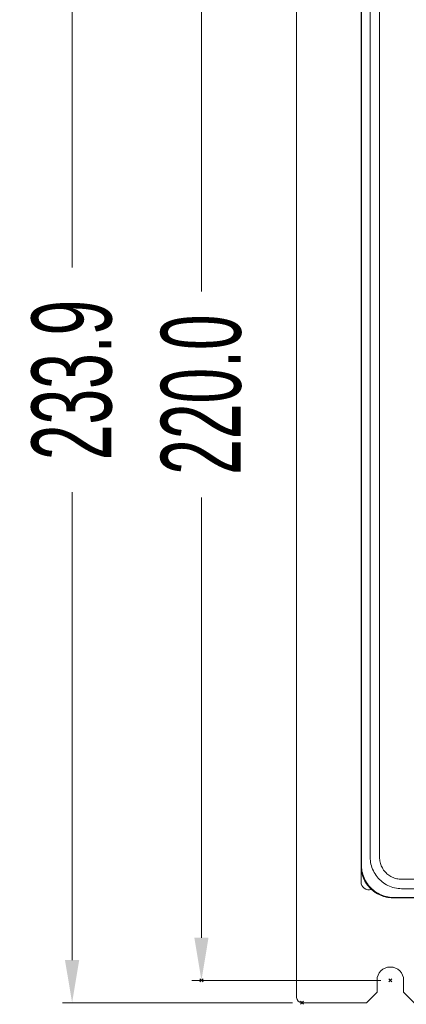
# Model space of a CAD drawing. Header units: millimetres. Extents: x -473 to 23648, y -382 to 1866.
# Tile 37 of 256: x 995 to 1068, y -33 to 152. Entities that reach past the tile are written whole.
import ezdxf

# ---------------------------------------------------------------- set-up
doc = ezdxf.new("R2010")
doc.units = ezdxf.units.MM
doc.header["$LTSCALE"] = 80
doc.header["$PDMODE"] = 3
doc.header["$PDSIZE"] = 0.3
doc.layers.get('0').update_dxf_attribs({"linetype": 'CONTINUOUS'})
doc.styles.get("Standard").update_dxf_attribs({"font": 'technic_.ttf', "width": 0.7})
doc.dimstyles.get("Standard").update_dxf_attribs({"dimtxt": 3, "dimasz": 3, "dimexe": 0.18, "dimexo": 0.0625, "dimgap": 0.09, "dimtad": 1, "dimdsep": 46, "dimtxsty": 'Standard', "dimcen": 0.09, "dimadec": 0, "dimazin": 0, "dimtol": 1, "dimtp": 0.01, "dimtm": 0.01, "dimtfac": 1, "dimtofl": 0, "dimtmove": 0, "dimatfit": 3, "dimfxl": 1, "dimtolj": 1, "dimarcsym": 0})

# ---------------------------------------------------------------- blocks, each defined once
blk = doc.blocks.new('*D8')
at = {"color": 0, "lineweight": 0, "transparency": 16777216}
for p, q in [((1062.73, 191.92), (1027.25, 191.92)), ((1029.05, 183.92), (1029.05, 101.26)), ((1029.05, -20.08), (1029.05, 62.58)), ((1062.73, -28.08), (1027.25, -28.08))]:
    blk.add_line(p, q, dxfattribs=at)
for p in [(1064.53, 191.92), (1029.05, -28.08), (1064.53, -28.08)]:
    blk.add_point(p, dxfattribs=at)
for points in [[(1030.38, 183.92), (1027.72, 183.92), (1029.05, 191.92)], [(1027.72, -20.08), (1030.38, -20.08), (1029.05, -28.08)]]:
    blk.add_solid(points, dxfattribs=at)
at = {"color": 0, "lineweight": 0, "transparency": 16777216, "insert": (1029.05, 81.92), "char_height": 15, "attachment_point": 5, "rotation": 90}
blk.add_mtext('\\A1;220.0', dxfattribs=at)
blk = doc.blocks.new('*D9')
at = {"color": 0, "lineweight": 0, "transparency": 16777216}
for p, q in [((1046.77, 201.62), (1002.96, 201.62)), ((1004.76, 193.62), (1004.76, 105.76)), ((1004.76, -24.28), (1004.76, 63.58)), ((1046.13, -32.28), (1002.96, -32.28))]:
    blk.add_line(p, q, dxfattribs=at)
for p in [(1004.76, 201.62), (1048.57, 201.62), (1047.93, -32.28)]:
    blk.add_point(p, dxfattribs=at)
for points in [[(1006.09, 193.62), (1003.42, 193.62), (1004.76, 201.62)], [(1003.42, -24.28), (1006.09, -24.28), (1004.76, -32.28)]]:
    blk.add_solid(points, dxfattribs=at)
at = {"color": 0, "lineweight": 0, "transparency": 16777216, "insert": (1004.76, 84.67), "char_height": 15, "attachment_point": 5, "rotation": 90}
blk.add_mtext('\\A1;233.9', dxfattribs=at)

msp = doc.modelspace()

# ---------------------------------------------------------------- linework, layer by layer
at = {"color": 0, "linetype": 'Continuous', "lineweight": 0}
for p, q in [((1046.934, -31.28), (1046.934, 200.62)), ((1059.034, 167.42), (1059.034, 50.128)), ((1059.102, 167.434), (1059.102, -6.593)), ((1060.742, 165.794), (1060.742, -4.953)), ((1062.518, 165.794), (1062.518, -4.953)), ((1059.034, 48.841), (1059.034, 35.128)), ((1059.034, 33.841), (1059.034, -6.58)), ((1059.034, -6.58), (1059.034, -9.58)), ((1066.661, -9.096), (1177.408, -9.096)), ((1066.661, -10.872), (1177.408, -10.872)), ((1065.021, -12.512), (1179.048, -12.512)), ((1065.034, -12.58), (1179.034, -12.58)), ((1062.034, -30.28), (1062.034, -28.08)), ((1067.034, -30.28), (1067.034, -28.08)), ((1060.034, -32.28), (1062.034, -30.28)), ((1067.034, -30.28), (1069.034, -32.28)), ((1047.934, -32.28), (1060.034, -32.28))]:
    msp.add_line(p, q, dxfattribs=at)
for centre, radius, start, end in [((1065.034, -6.58), 6, 180, 192.44512), ((1065.034, -6.58), 6, 180, 270), ((1065.034, -6.58), 6, 193.16982, 256.88097), ((1060.534, -9.58), 1.5, 180, 287.5999), ((1065.034, -6.58), 6, 257.62533, 270), ((1064.534, -28.08), 2.5, 0, 180), ((1047.934, -31.28), 1, 180, 270)]:
    msp.add_arc(centre, radius, start, end, dxfattribs=at)
for points, start_tangent, end_tangent in [([(1059.034, 48.841), (1059.039, 49.049), (1059.046, 49.331), (1059.046, 49.638), (1059.039, 49.92), (1059.034, 50.128)], (0, 1), (0, 1)), ([(1059.034, 33.841), (1059.039, 34.049), (1059.046, 34.331), (1059.046, 34.638), (1059.039, 34.92), (1059.034, 35.128)], (0, 1), (0, 1)), ([(1060.742, -4.953), (1060.9, -6.274), (1061.342, -7.522), (1062.046, -8.637), (1062.977, -9.568), (1064.092, -10.272), (1065.339, -10.714), (1066.661, -10.872)], (0.008056, -0.9999676), (0.9999681, -0.0079908)), ([(1062.518, -4.953), (1062.621, -5.881), (1062.926, -6.76), (1063.417, -7.545), (1064.07, -8.198), (1064.854, -8.688), (1065.733, -8.993), (1066.661, -9.096)], (0.0002131, -1), (1, -0.0000869)), ([(1059.102, -6.593), (1059.065, -6.589), (1059.042, -6.584), (1059.034, -6.58)], (-0.994879, 0.1010736), (0, 1)), ([(1059.102, -6.593), (1059.278, -7.892), (1059.733, -9.126), (1060.446, -10.238), (1061.381, -11.172), (1062.493, -11.883), (1063.728, -12.337), (1065.021, -12.512)], (0.0248056, -0.9996923), (0.999692, -0.0248165)), ([(1065.034, -12.58), (1065.03, -12.572), (1065.025, -12.549), (1065.021, -12.512)], (-1, 0), (-0.1010762, 0.9948787))]:
    msp.add_spline(points, degree=3, dxfattribs=dict(at, start_tangent=start_tangent, end_tangent=end_tangent))

# ---------------------------------------------------------------- dimensions: what is measured, and where the dimension line sits
at = {"color": 3, "lineweight": 0}
for base, p1, p2, picture, middle in [((1004.756, 201.62), (1047.934, -32.28), (1048.572, 201.62), '*D9', (1004.756, 84.67)), ((1029.051, -28.08), (1064.534, 191.919), (1064.534, -28.08), '*D8', (1029.051, 81.92))]:
    dim = msp.add_linear_dim(base=base, p1=p1, p2=p2, angle=90, dimstyle='Standard', override={"dimtxt": 15, "dimasz": 8, "dimexe": 1.8, "dimexo": 1.8, "dimtad": 0, "dimdec": 1, "dimzin": 0, "dimdsep": 0, "dimcen": 0.5, "dimtol": 0, "dimtdec": 4, "dimtzin": 0, "dimlwd": 0, "dimlwe": 0}, dxfattribs=at)
    dim.commit()
    dim.dimension.update_dxf_attribs({"geometry": picture, "text_midpoint": middle})

doc.saveas('drawing.dxf')
